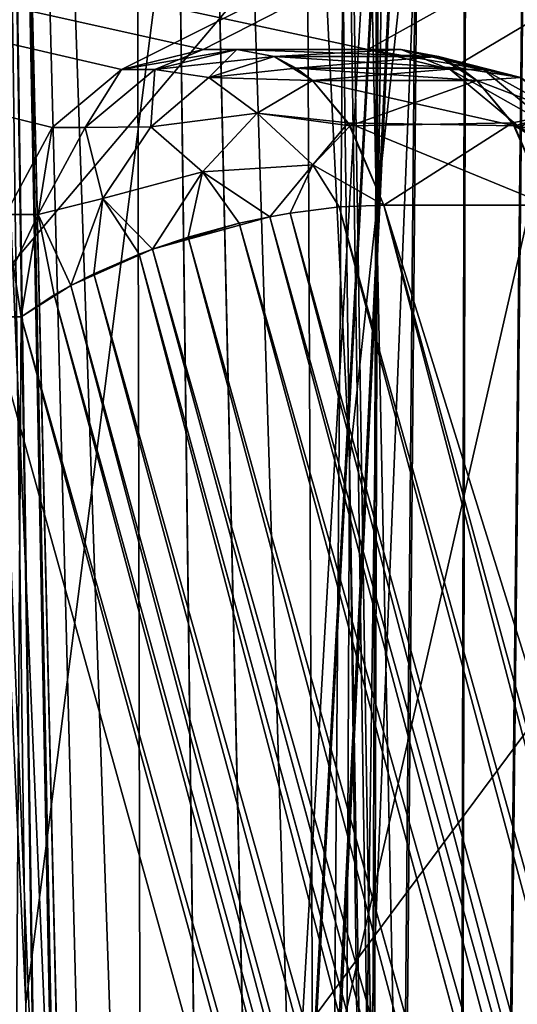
# Model space of a CAD drawing. Header units: millimetres. Extents: x -39 to 39, y -2 to 145.
# Tile 134 of 256: x -15.627 to -14.704, y 10.731 to 12.555. Entities that reach past the tile are written whole.
import ezdxf

# ---------------------------------------------------------------- set-up
doc = ezdxf.new("R2010")
doc.units = ezdxf.units.MM
doc.header["$LTSCALE"] = 65.185185
for name, color, linetype in [('209', 7, 'CONTINUOUS'), ('227', 7, 'CONTINUOUS'), ('280', 7, 'CONTINUOUS'), ('330', 7, 'CONTINUOUS'), ('412', 7, 'CONTINUOUS'), ('413', 7, 'CONTINUOUS'), ('427', 7, 'CONTINUOUS'), ('428', 7, 'CONTINUOUS'), ('639', 7, 'CONTINUOUS'), ('640', 7, 'CONTINUOUS'), ('642', 7, 'CONTINUOUS'), ('739', 7, 'CONTINUOUS'), ('740', 7, 'CONTINUOUS'), ('741', 7, 'CONTINUOUS'), ('742', 7, 'CONTINUOUS'), ('745', 7, 'CONTINUOUS'), ('747', 7, 'CONTINUOUS'), ('751', 7, 'CONTINUOUS'), ('757', 7, 'CONTINUOUS'), ('758', 7, 'CONTINUOUS'), ('759', 7, 'CONTINUOUS'), ('760', 7, 'CONTINUOUS'), ('764', 7, 'CONTINUOUS'), ('765', 7, 'CONTINUOUS'), ('772', 7, 'CONTINUOUS'), ('773', 7, 'CONTINUOUS'), ('774', 7, 'CONTINUOUS'), ('775', 7, 'CONTINUOUS'), ('778', 7, 'CONTINUOUS'), ('779', 7, 'CONTINUOUS'), ('781', 7, 'CONTINUOUS'), ('785', 7, 'CONTINUOUS'), ('786', 7, 'CONTINUOUS'), ('787', 7, 'CONTINUOUS'), ('788', 7, 'CONTINUOUS'), ('795', 7, 'CONTINUOUS'), ('796', 7, 'CONTINUOUS')]:
    doc.layers.add(name, color=color, linetype=linetype)

msp = doc.modelspace()

# ---------------------------------------------------------------- linework, layer by layer
at = {"layer": '209', "linetype": 'Continuous'}
for points in [[(-15.4116, 2.7614, 34.8428), (-15.3047, 2.4394, 34.8838), (-15.7134, 18, 34.9995), (-15.4116, 2.7614, 34.8428)], [(-15.7134, 18, 34.9995), (-15.3047, 2.4394, 34.8838), (-14.6817, 18, 35.4447), (-15.7134, 18, 34.9995)], [(-15.4177, 2.7843, 34.8406), (-15.4116, 2.7614, 34.8428), (-15.7134, 18, 34.9995), (-15.4177, 2.7843, 34.8406)], [(-15.4865, 3.1153, 34.8164), (-15.4177, 2.7843, 34.8406), (-15.7134, 18, 34.9995), (-15.4865, 3.1153, 34.8164)], [(-15.4899, 3.1403, 34.8153), (-15.4865, 3.1153, 34.8164), (-15.7134, 18, 34.9995), (-15.4899, 3.1403, 34.8153)], [(-15.6151, 10.7311, 34.9046), (-15.4899, 3.1403, 34.8153), (-15.7134, 18, 34.9995), (-15.6151, 10.7311, 34.9046)], [(-15.3047, 2.4394, 34.8838), (-14.5776, 2.4394, 35.1938), (-14.6817, 18, 35.4447), (-15.3047, 2.4394, 34.8838)]]:
    msp.add_3dface(points, dxfattribs=at)
at = {"layer": '227', "linetype": 'Continuous'}
for points in [[(-15.6151, 10.7311, -34.9046), (-15.7134, 18, -34.9995), (-14.6817, 18, -35.4447), (-15.6151, 10.7311, -34.9046)], [(-15.5179, 3.5023, -34.8098), (-15.6151, 10.7311, -34.9046), (-14.6817, 18, -35.4447), (-15.5179, 3.5023, -34.8098)], [(-15.4902, 3.1404, -34.8152), (-15.5179, 3.5023, -34.8098), (-14.6817, 18, -35.4447), (-15.4902, 3.1404, -34.8152)], [(-15.4867, 3.1162, -34.8163), (-15.4902, 3.1404, -34.8152), (-14.6817, 18, -35.4447), (-15.4867, 3.1162, -34.8163)], [(-15.4178, 2.7844, -34.8405), (-15.4867, 3.1162, -34.8163), (-14.6817, 18, -35.4447), (-15.4178, 2.7844, -34.8405)], [(-15.4118, 2.7623, -34.8428), (-15.4178, 2.7844, -34.8405), (-14.6817, 18, -35.4447), (-15.4118, 2.7623, -34.8428)], [(-15.3047, 2.4394, -34.8838), (-15.4118, 2.7623, -34.8428), (-14.6817, 18, -35.4447), (-15.3047, 2.4394, -34.8838)], [(-14.5779, 2.4394, -35.1937), (-15.3047, 2.4394, -34.8838), (-14.6817, 18, -35.4447), (-14.5779, 2.4394, -35.1937)]]:
    msp.add_3dface(points, dxfattribs=at)
at = {"layer": '280', "linetype": 'Continuous'}
for points in [[(-15.5179, 3.5023, 34.8098), (-15.6151, 10.7311, 34.9046), (-15.9535, 18, 34.864), (-15.5179, 3.5023, 34.8098)], [(-15.5179, 3.5023, 34.8098), (-15.9535, 18, 34.864), (-15.7552, 3.5009, 34.677), (-15.5179, 3.5023, 34.8098)], [(-15.6151, 10.7311, 34.9046), (-15.7134, 18, 34.9995), (-15.9535, 18, 34.864), (-15.6151, 10.7311, 34.9046)]]:
    msp.add_3dface(points, dxfattribs=at)
at = {"layer": '330', "linetype": 'Continuous'}
for points in [[(-15.7134, 18, -34.9995), (-15.6151, 10.7311, -34.9046), (-15.9535, 18, -34.864), (-15.7134, 18, -34.9995)], [(-15.6151, 10.7311, -34.9046), (-15.5179, 3.5023, -34.8098), (-15.9535, 18, -34.864), (-15.6151, 10.7311, -34.9046)], [(-15.5179, 3.5023, -34.8098), (-15.7552, 3.5009, -34.677), (-15.9535, 18, -34.864), (-15.5179, 3.5023, -34.8098)]]:
    msp.add_3dface(points, dxfattribs=at)
at = {"layer": '412', "linetype": 'Continuous'}
for points in [[(-15.1255, 20, 33.6573), (-14.1209, 20, 34.0909), (-15.0157, 11.7384, 33.5485), (-15.1255, 20, 33.6573)], [(-15.0157, 11.7384, 33.5485), (-14.1209, 20, 34.0909), (-14.9072, 3.5284, 33.44), (-15.0157, 11.7384, 33.5485)], [(-14.9072, 3.5284, 33.44), (-14.1209, 20, 34.0909), (-14.8656, 3.0685, 33.4497), (-14.9072, 3.5284, 33.44)], [(-14.8656, 3.0685, 33.4497), (-14.1209, 20, 34.0909), (-14.8536, 3.0022, 33.4538), (-14.8656, 3.0685, 33.4497)], [(-14.8536, 3.0022, 33.4538), (-14.1209, 20, 34.0909), (-14.7698, 2.6642, 33.4844), (-14.8536, 3.0022, 33.4538)], [(-14.7698, 2.6642, 33.4844), (-14.1209, 20, 34.0909), (-14.0051, 2.6642, 33.8114), (-14.7698, 2.6642, 33.4844)]]:
    msp.add_3dface(points, dxfattribs=at)
at = {"layer": '413', "linetype": 'Continuous'}
for points in [[(-15.787, 3.5284, 32.016), (-15.7793, 20, 32.5002), (-15.5805, 3.5284, 32.2843), (-15.787, 3.5284, 32.016)], [(-15.7793, 20, 32.5002), (-15.423, 20, 33.059), (-15.3891, 3.5284, 32.5617), (-15.7793, 20, 32.5002)], [(-15.5805, 3.5284, 32.2843), (-15.7793, 20, 32.5002), (-15.3891, 3.5284, 32.5617), (-15.5805, 3.5284, 32.2843)], [(-15.423, 20, 33.059), (-15.1255, 20, 33.6573), (-15.0522, 3.5284, 33.1403), (-15.423, 20, 33.059)], [(-15.3891, 3.5284, 32.5617), (-15.423, 20, 33.059), (-15.2129, 3.5284, 32.8472), (-15.3891, 3.5284, 32.5617)], [(-15.2129, 3.5284, 32.8472), (-15.423, 20, 33.059), (-15.0522, 3.5284, 33.1403), (-15.2129, 3.5284, 32.8472)], [(-15.1255, 20, 33.6573), (-15.0157, 11.7384, 33.5485), (-15.0522, 3.5284, 33.1403), (-15.1255, 20, 33.6573)], [(-15.0157, 11.7384, 33.5485), (-14.9072, 3.5284, 33.44), (-15.0522, 3.5284, 33.1403), (-15.0157, 11.7384, 33.5485)]]:
    msp.add_3dface(points, dxfattribs=at)
at = {"layer": '427', "linetype": 'Continuous'}
for points in [[(-15.7793, 20, -32.5002), (-16.1951, 20, -31.9798), (-15.5796, 3.5284, -32.2856), (-15.7793, 20, -32.5002)], [(-15.5796, 3.5284, -32.2856), (-16.1951, 20, -31.9798), (-15.7859, 3.5284, -32.0174), (-15.5796, 3.5284, -32.2856)], [(-15.423, 20, -33.059), (-15.7793, 20, -32.5002), (-15.2124, 3.5284, -32.848), (-15.423, 20, -33.059)], [(-15.2124, 3.5284, -32.848), (-15.7793, 20, -32.5002), (-15.3884, 3.5284, -32.5627), (-15.2124, 3.5284, -32.848)], [(-15.3884, 3.5284, -32.5627), (-15.7793, 20, -32.5002), (-15.5796, 3.5284, -32.2856), (-15.3884, 3.5284, -32.5627)], [(-15.1255, 20, -33.6573), (-15.423, 20, -33.059), (-15.0157, 11.7384, -33.5485), (-15.1255, 20, -33.6573)], [(-15.0157, 11.7384, -33.5485), (-15.423, 20, -33.059), (-14.9072, 3.5284, -33.44), (-15.0157, 11.7384, -33.5485)], [(-14.9072, 3.5284, -33.44), (-15.423, 20, -33.059), (-15.052, 3.5284, -33.1407), (-14.9072, 3.5284, -33.44)], [(-15.052, 3.5284, -33.1407), (-15.423, 20, -33.059), (-15.2124, 3.5284, -32.848), (-15.052, 3.5284, -33.1407)]]:
    msp.add_3dface(points, dxfattribs=at)
at = {"layer": '428', "linetype": 'Continuous'}
for points in [[(-14.1209, 20, -34.0909), (-15.1255, 20, -33.6573), (-14.0051, 2.6642, -33.8114), (-14.1209, 20, -34.0909)], [(-15.1255, 20, -33.6573), (-15.0157, 11.7384, -33.5485), (-14.8672, 3.0783, -33.4492), (-15.1255, 20, -33.6573)], [(-14.0051, 2.6642, -33.8114), (-15.1255, 20, -33.6573), (-14.7698, 2.6642, -33.4844), (-14.0051, 2.6642, -33.8114)], [(-14.7698, 2.6642, -33.4844), (-15.1255, 20, -33.6573), (-14.8538, 3.003, -33.4537), (-14.7698, 2.6642, -33.4844)], [(-14.8538, 3.003, -33.4537), (-15.1255, 20, -33.6573), (-14.8672, 3.0783, -33.4492), (-14.8538, 3.003, -33.4537)], [(-15.0157, 11.7384, -33.5485), (-14.9072, 3.5284, -33.44), (-14.8672, 3.0783, -33.4492), (-15.0157, 11.7384, -33.5485)]]:
    msp.add_3dface(points, dxfattribs=at)
at = {"layer": '639', "linetype": 'Continuous'}
for points in [[(-15.0076, -0.0044, 2.6006), (-14.9197, 26.5, 1.55), (-15.1268, -0.0044, 1.7813), (-15.0076, -0.0044, 2.6006)], [(-14.9197, 26.5, -1.55), (-14.7699, 26.5, -2.6161), (-15.1268, -0.0044, -1.7813), (-14.9197, 26.5, -1.55)], [(-15.1268, -0.0044, -1.7813), (-14.7699, 26.5, -2.6161), (-15.0079, -0.0044, -2.5989), (-15.1268, -0.0044, -1.7813)], [(-15.0079, -0.0044, -2.5989), (-14.7699, 26.5, -2.6161), (-15.0019, -0.0044, -2.6337), (-15.0079, -0.0044, -2.5989)], [(-15.0019, -0.0044, 2.6337), (-14.9197, 26.5, 1.55), (-15.0076, -0.0044, 2.6006), (-15.0019, -0.0044, 2.6337)], [(-14.7699, 26.5, 2.6161), (-14.9197, 26.5, 1.55), (-15.0019, -0.0044, 2.6337), (-14.7699, 26.5, 2.6161)], [(-14.8289, -0.0044, 3.4778), (-14.7699, 26.5, 2.6161), (-15.0019, -0.0044, 2.6337), (-14.8289, -0.0044, 3.4778)], [(-15.0019, -0.0044, -2.6337), (-14.7699, 26.5, -2.6161), (-14.8324, -0.0044, -3.4629), (-15.0019, -0.0044, -2.6337)], [(-14.7699, 26.5, -2.6161), (-14.5459, 26.5, -3.6629), (-14.8324, -0.0044, -3.4629), (-14.7699, 26.5, -2.6161)], [(-14.8324, -0.0044, -3.4629), (-14.5459, 26.5, -3.6629), (-14.6072, -0.0044, -4.3152), (-14.8324, -0.0044, -3.4629)], [(-14.5459, 26.5, 3.6629), (-14.7699, 26.5, 2.6161), (-14.8289, -0.0044, 3.4778), (-14.5459, 26.5, 3.6629)], [(-14.6067, -0.0044, 4.3169), (-14.5459, 26.5, 3.6629), (-14.8289, -0.0044, 3.4778), (-14.6067, -0.0044, 4.3169)]]:
    msp.add_3dface(points, dxfattribs=at)
at = {"layer": '640', "linetype": 'Continuous'}
for points in [[(-16.4856, -0.5, 1.7856), (-14.9197, 26.5, 1.55), (-16.25, 26.5, 1.55), (-16.4856, -0.5, 1.7856)], [(-14.9197, 26.5, 1.55), (-16.4856, -0.5, 1.7856), (-15.1268, -0.0044, 1.7813), (-14.9197, 26.5, 1.55)]]:
    msp.add_3dface(points, dxfattribs=at)
at = {"layer": '642', "linetype": 'Continuous'}
for points in [[(-15.6296, -0.5, -1.7856), (-16.25, 26.5, -1.55), (-15.4386, -0.4626, -1.7853), (-15.6296, -0.5, -1.7856)], [(-16.25, 26.5, -1.55), (-14.9197, 26.5, -1.55), (-15.1268, -0.0044, -1.7813), (-16.25, 26.5, -1.55)], [(-16.25, 26.5, -1.55), (-15.1268, -0.0044, -1.7813), (-15.1664, -0.1949, -1.783), (-16.25, 26.5, -1.55)], [(-15.4386, -0.4626, -1.7853), (-16.25, 26.5, -1.55), (-15.276, -0.3557, -1.7844), (-15.4386, -0.4626, -1.7853)], [(-15.276, -0.3557, -1.7844), (-16.25, 26.5, -1.55), (-15.1664, -0.1949, -1.783), (-15.276, -0.3557, -1.7844)]]:
    msp.add_3dface(points, dxfattribs=at)
at = {"layer": '739', "linetype": 'Continuous'}
for points in [[(-12.5214, -0.0044, -8.6721), (-12.3491, 14.3853, -8.6995), (-24.3899, 14.3853, -17.7729), (-12.5214, -0.0044, -8.6721)], [(-12.5214, -0.0044, -8.6721), (-24.3899, 14.3853, -17.7729), (-12.5538, -0.1944, -8.6945), (-12.5214, -0.0044, -8.6721)], [(-24.3899, 14.3853, -17.7729), (-23.4075, -0.5, -16.87), (-12.9235, -0.5, -8.9697), (-24.3899, 14.3853, -17.7729)], [(-24.3899, 14.3853, -17.7729), (-12.9235, -0.5, -8.9697), (-12.7713, -0.4624, -8.8554), (-24.3899, 14.3853, -17.7729)], [(-12.5538, -0.1944, -8.6945), (-24.3899, 14.3853, -17.7729), (-12.6415, -0.3552, -8.7588), (-12.5538, -0.1944, -8.6945)], [(-12.6415, -0.3552, -8.7588), (-24.3899, 14.3853, -17.7729), (-12.7713, -0.4624, -8.8554), (-12.6415, -0.3552, -8.7588)]]:
    msp.add_3dface(points, dxfattribs=at)
at = {"layer": '740', "linetype": 'Continuous'}
for points in [[(-13.7086, 14.3853, -6.3449), (-26.3136, -0.5, -11.8365), (-27.5868, 14.3853, -12.2359), (-13.7086, 14.3853, -6.3449)], [(-26.3136, -0.5, -11.8365), (-13.7086, 14.3853, -6.3449), (-14.2298, -0.5, -6.7073), (-26.3136, -0.5, -11.8365)]]:
    msp.add_3dface(points, dxfattribs=at)
at = {"layer": '741', "linetype": 'Continuous'}
for points in [[(-14.1829, 14.3853, -5.1989), (-28.2115, 14.3853, -11.1537), (-18.1052, 12.5, -6.846), (-14.1829, 14.3853, -5.1989)], [(-17.9301, 12.4624, -6.7713), (-14.1829, 14.3853, -5.1989), (-18.1052, 12.5, -6.846), (-17.9301, 12.4624, -6.7713)], [(-17.7817, 12.3551, -6.7073), (-14.1829, 14.3853, -5.1989), (-17.9301, 12.4624, -6.7713), (-17.7817, 12.3551, -6.7073)], [(-17.6822, 12.1944, -6.6635), (-14.1829, 14.3853, -5.1989), (-17.7817, 12.3551, -6.7073), (-17.6822, 12.1944, -6.6635)], [(-14.3415, -0.0044, -5.1298), (-14.1829, 14.3853, -5.1989), (-17.6822, 12.1944, -6.6635), (-14.3415, -0.0044, -5.1298)], [(-17.6467, 12.0044, -6.6466), (-14.8039, -0.5, -5.3214), (-17.6822, 12.1944, -6.6635), (-17.6467, 12.0044, -6.6466)], [(-17.6822, 12.1944, -6.6635), (-14.8039, -0.5, -5.3214), (-14.6284, -0.4624, -5.2473), (-17.6822, 12.1944, -6.6635)], [(-14.3415, -0.0044, -5.1298), (-17.6822, 12.1944, -6.6635), (-14.3783, -0.1945, -5.1437), (-14.3415, -0.0044, -5.1298)], [(-14.3783, -0.1945, -5.1437), (-17.6822, 12.1944, -6.6635), (-14.4791, -0.3552, -5.1849), (-14.3783, -0.1945, -5.1437)], [(-14.4791, -0.3552, -5.1849), (-17.6822, 12.1944, -6.6635), (-14.6284, -0.4624, -5.2473), (-14.4791, -0.3552, -5.1849)], [(-17.5888, -0.5, -6.5036), (-14.8039, -0.5, -5.3214), (-17.6467, 12.0044, -6.6466), (-17.5888, -0.5, -6.5036)]]:
    msp.add_3dface(points, dxfattribs=at)
at = {"layer": '742', "linetype": 'Continuous'}
for points in [[(-23.7652, 14.3853, -18.855), (-11.5938, 14.3853, -9.6833), (-15.4381, 12.4624, -12.6011), (-23.7652, 14.3853, -18.855)], [(-15.6526, 12.1944, -12.7657), (-23.7652, 14.3853, -18.855), (-15.5667, 12.3551, -12.6992), (-15.6526, 12.1944, -12.7657)], [(-15.5667, 12.3551, -12.6992), (-23.7652, 14.3853, -18.855), (-15.4381, 12.4624, -12.6011), (-15.5667, 12.3551, -12.6992)], [(-15.4381, 12.4624, -12.6011), (-11.5938, 14.3853, -9.6833), (-15.2863, 12.5, -12.4863), (-15.4381, 12.4624, -12.6011)], [(-15.2863, 12.5, -12.4863), (-11.5938, 14.3853, -9.6833), (-14.9814, 12.5, -12.2566), (-15.2863, 12.5, -12.4863)], [(-14.9814, 12.5, -12.2566), (-11.5938, 14.3853, -9.6833), (-14.8292, 12.4624, -12.1423), (-14.9814, 12.5, -12.2566)], [(-14.8292, 12.4624, -12.1423), (-11.5938, 14.3853, -9.6833), (-14.6995, 12.3551, -12.0457), (-14.8292, 12.4624, -12.1423)]]:
    msp.add_3dface(points, dxfattribs=at)
at = {"layer": '745', "linetype": 'Continuous'}
for points in [[(-15.2863, 12.5, -12.4863), (-14.9814, 12.5, -12.2566), (-14.9194, 12.5, -12.3388), (-15.2863, 12.5, -12.4863)], [(-15.2863, 12.5, -12.4863), (-14.9194, 12.5, -12.3388), (-15.2243, 12.5, -12.5686), (-15.2863, 12.5, -12.4863)]]:
    msp.add_3dface(points, dxfattribs=at)
at = {"layer": '747', "linetype": 'Continuous'}
for points in [[(-10.9909, -0.5, -17.3678), (-11.473, -0.5, -17.7311), (-14.9516, 12.2113, -12.9305), (-10.9909, -0.5, -17.3678)], [(-10.9909, -0.5, -17.3678), (-14.9516, 12.2113, -12.9305), (-14.6467, 12.2113, -12.7007), (-10.9909, -0.5, -17.3678)]]:
    msp.add_3dface(points, dxfattribs=at)
at = {"layer": '751', "linetype": 'Continuous'}
for points in [[(-12.2017, -0.5, -17.5919), (-15.7045, -0.5, -12.9435), (-15.683, 12.0044, -12.7907), (-12.2017, -0.5, -17.5919)], [(-12.2017, -0.5, -17.5919), (-15.683, 12.0044, -12.7907), (-15.6236, 12.0044, -12.8695), (-12.2017, -0.5, -17.5919)]]:
    msp.add_3dface(points, dxfattribs=at)
at = {"layer": '757', "linetype": 'Continuous'}
for points in [[(-15.0348, 12.208, -12.9819), (-11.6198, -0.5, -17.8046), (-15.1253, 12.1966, -13.0175), (-15.0348, 12.208, -12.9819)], [(-14.9516, 12.2113, -12.9305), (-11.6198, -0.5, -17.8046), (-15.0348, 12.208, -12.9819), (-14.9516, 12.2113, -12.9305)], [(-11.473, -0.5, -17.7311), (-11.6198, -0.5, -17.8046), (-14.9516, 12.2113, -12.9305), (-11.473, -0.5, -17.7311)], [(-15.1632, 12.1899, -13.0271), (-11.7827, -0.5, -17.8231), (-15.2196, 12.1778, -13.0359), (-15.1632, 12.1899, -13.0271)], [(-15.1253, 12.1966, -13.0175), (-11.7827, -0.5, -17.8231), (-15.1632, 12.1899, -13.0271), (-15.1253, 12.1966, -13.0175)], [(-11.6198, -0.5, -17.8046), (-11.7827, -0.5, -17.8231), (-15.1253, 12.1966, -13.0175), (-11.6198, -0.5, -17.8046)], [(-15.2196, 12.1778, -13.0359), (-11.7827, -0.5, -17.8231), (-15.3141, 12.1521, -13.0364), (-15.2196, 12.1778, -13.0359)], [(-15.3141, 12.1521, -13.0364), (-11.943, -0.5, -17.7885), (-15.3803, 12.1299, -13.0256), (-15.3141, 12.1521, -13.0364)], [(-11.7827, -0.5, -17.8231), (-11.943, -0.5, -17.7885), (-15.3141, 12.1521, -13.0364), (-11.7827, -0.5, -17.8231)], [(-15.3803, 12.1299, -13.0256), (-11.943, -0.5, -17.7885), (-15.4051, 12.1206, -13.0189), (-15.3803, 12.1299, -13.0256)], [(-15.4051, 12.1206, -13.0189), (-12.0858, -0.5, -17.7086), (-15.4892, 12.0845, -12.9842), (-15.4051, 12.1206, -13.0189)], [(-11.943, -0.5, -17.7885), (-12.0858, -0.5, -17.7086), (-15.4051, 12.1206, -13.0189), (-11.943, -0.5, -17.7885)], [(-15.4892, 12.0845, -12.9842), (-12.0858, -0.5, -17.7086), (-15.5319, 12.0628, -12.9578), (-15.4892, 12.0845, -12.9842)], [(-15.5319, 12.0628, -12.9578), (-12.2017, -0.5, -17.5919), (-15.563, 12.0452, -12.9337), (-15.5319, 12.0628, -12.9578)], [(-12.0858, -0.5, -17.7086), (-12.2017, -0.5, -17.5919), (-15.5319, 12.0628, -12.9578), (-12.0858, -0.5, -17.7086)], [(-12.2017, -0.5, -17.5919), (-15.6236, 12.0044, -12.8695), (-15.563, 12.0452, -12.9337), (-12.2017, -0.5, -17.5919)]]:
    msp.add_3dface(points, dxfattribs=at)
at = {"layer": '758', "linetype": 'Continuous'}
for points in [[(-15.4381, 12.4624, -12.6011), (-15.2863, 12.5, -12.4863), (-15.3763, 12.4624, -12.6832), (-15.4381, 12.4624, -12.6011)], [(-15.2863, 12.5, -12.4863), (-15.2243, 12.5, -12.5686), (-15.3763, 12.4624, -12.6832), (-15.2863, 12.5, -12.4863)], [(-15.5667, 12.3551, -12.6992), (-15.4381, 12.4624, -12.6011), (-15.5054, 12.3551, -12.7805), (-15.5667, 12.3551, -12.6992)], [(-15.4381, 12.4624, -12.6011), (-15.3763, 12.4624, -12.6832), (-15.5054, 12.3551, -12.7805), (-15.4381, 12.4624, -12.6011)], [(-15.6526, 12.1944, -12.7657), (-15.5667, 12.3551, -12.6992), (-15.5922, 12.1944, -12.8458), (-15.6526, 12.1944, -12.7657)], [(-15.5667, 12.3551, -12.6992), (-15.5054, 12.3551, -12.7805), (-15.5922, 12.1944, -12.8458), (-15.5667, 12.3551, -12.6992)], [(-15.683, 12.0044, -12.7907), (-15.6526, 12.1944, -12.7657), (-15.6236, 12.0044, -12.8695), (-15.683, 12.0044, -12.7907)], [(-15.6236, 12.0044, -12.8695), (-15.6526, 12.1944, -12.7657), (-15.5922, 12.1944, -12.8458), (-15.6236, 12.0044, -12.8695)]]:
    msp.add_3dface(points, dxfattribs=at)
at = {"layer": '759', "linetype": 'Continuous'}
for points in [[(-15.2243, 12.5, -12.5686), (-14.9194, 12.5, -12.3388), (-14.8504, 12.4867, -12.4304), (-15.2243, 12.5, -12.5686)], [(-15.1553, 12.4867, -12.6602), (-15.2243, 12.5, -12.5686), (-14.8504, 12.4867, -12.4304), (-15.1553, 12.4867, -12.6602)], [(-15.114, 12.4652, -12.7151), (-15.1553, 12.4867, -12.6602), (-14.809, 12.4652, -12.4853), (-15.114, 12.4652, -12.7151)], [(-14.809, 12.4652, -12.4853), (-15.1553, 12.4867, -12.6602), (-14.8504, 12.4867, -12.4304), (-14.809, 12.4652, -12.4853)], [(-15.0841, 12.4424, -12.7546), (-15.114, 12.4652, -12.7151), (-14.7792, 12.4424, -12.5249), (-15.0841, 12.4424, -12.7546)], [(-14.7792, 12.4424, -12.5249), (-15.114, 12.4652, -12.7151), (-14.809, 12.4652, -12.4853), (-14.7792, 12.4424, -12.5249)], [(-15.0181, 12.3641, -12.8423), (-15.0841, 12.4424, -12.7546), (-14.7094, 12.3581, -12.6175), (-15.0181, 12.3641, -12.8423)], [(-14.7094, 12.3581, -12.6175), (-15.0841, 12.4424, -12.7546), (-14.7792, 12.4424, -12.5249), (-14.7094, 12.3581, -12.6175)], [(-14.6467, 12.2113, -12.7007), (-14.9516, 12.2113, -12.9305), (-15.0181, 12.3641, -12.8423), (-14.6467, 12.2113, -12.7007)], [(-14.6467, 12.2113, -12.7007), (-15.0181, 12.3641, -12.8423), (-14.7094, 12.3581, -12.6175), (-14.6467, 12.2113, -12.7007)]]:
    msp.add_3dface(points, dxfattribs=at)
at = {"layer": '760', "linetype": 'Continuous'}
for points in [[(-14.9814, 12.5, -12.2566), (-14.8292, 12.4624, -12.1423), (-14.9194, 12.5, -12.3388), (-14.9814, 12.5, -12.2566)], [(-14.9194, 12.5, -12.3388), (-14.8292, 12.4624, -12.1423), (-14.7674, 12.4624, -12.2243), (-14.9194, 12.5, -12.3388)], [(-14.8292, 12.4624, -12.1423), (-14.6995, 12.3551, -12.0457), (-14.6383, 12.3551, -12.127), (-14.8292, 12.4624, -12.1423)], [(-14.8292, 12.4624, -12.1423), (-14.6383, 12.3551, -12.127), (-14.7674, 12.4624, -12.2243), (-14.8292, 12.4624, -12.1423)]]:
    msp.add_3dface(points, dxfattribs=at)
at = {"layer": '764', "linetype": 'Continuous'}
for points in [[(-15.2243, 12.5, -12.5686), (-15.276, 12.4477, -12.7852), (-15.3763, 12.4624, -12.6832), (-15.2243, 12.5, -12.5686)], [(-15.276, 12.4477, -12.7852), (-15.2243, 12.5, -12.5686), (-15.1553, 12.4867, -12.6602), (-15.276, 12.4477, -12.7852)], [(-15.276, 12.4477, -12.7852), (-15.1553, 12.4867, -12.6602), (-15.0841, 12.4424, -12.7546), (-15.276, 12.4477, -12.7852)], [(-15.0841, 12.4424, -12.7546), (-15.1553, 12.4867, -12.6602), (-15.114, 12.4652, -12.7151), (-15.0841, 12.4424, -12.7546)], [(-15.3763, 12.4624, -12.6832), (-15.3837, 12.3563, -12.8811), (-15.5054, 12.3551, -12.7805), (-15.3763, 12.4624, -12.6832)], [(-15.276, 12.4477, -12.7852), (-15.3837, 12.3563, -12.8811), (-15.3763, 12.4624, -12.6832), (-15.276, 12.4477, -12.7852)], [(-15.3837, 12.3563, -12.8811), (-15.276, 12.4477, -12.7852), (-15.1866, 12.3817, -12.8893), (-15.3837, 12.3563, -12.8811)], [(-15.1866, 12.3817, -12.8893), (-15.276, 12.4477, -12.7852), (-15.0841, 12.4424, -12.7546), (-15.1866, 12.3817, -12.8893)], [(-15.1866, 12.3817, -12.8893), (-15.0841, 12.4424, -12.7546), (-15.0181, 12.3641, -12.8423), (-15.1866, 12.3817, -12.8893)], [(-15.2876, 12.273, -12.9827), (-15.3837, 12.3563, -12.8811), (-15.1866, 12.3817, -12.8893), (-15.2876, 12.273, -12.9827)], [(-15.2876, 12.273, -12.9827), (-15.1866, 12.3817, -12.8893), (-15.0834, 12.2863, -12.9535), (-15.2876, 12.273, -12.9827)], [(-15.0834, 12.2863, -12.9535), (-15.1866, 12.3817, -12.8893), (-15.0181, 12.3641, -12.8423), (-15.0834, 12.2863, -12.9535)], [(-15.5054, 12.3551, -12.7805), (-15.4728, 12.2235, -12.9405), (-15.5922, 12.1944, -12.8458), (-15.5054, 12.3551, -12.7805)], [(-15.3837, 12.3563, -12.8811), (-15.4728, 12.2235, -12.9405), (-15.5054, 12.3551, -12.7805), (-15.3837, 12.3563, -12.8811)], [(-15.4728, 12.2235, -12.9405), (-15.3837, 12.3563, -12.8811), (-15.2876, 12.273, -12.9827), (-15.4728, 12.2235, -12.9405)], [(-14.9516, 12.2113, -12.9305), (-15.0834, 12.2863, -12.9535), (-15.0181, 12.3641, -12.8423), (-14.9516, 12.2113, -12.9305)], [(-15.1632, 12.1899, -13.0271), (-15.2876, 12.273, -12.9827), (-15.0834, 12.2863, -12.9535), (-15.1632, 12.1899, -13.0271)], [(-15.1253, 12.1966, -13.0175), (-15.1632, 12.1899, -13.0271), (-15.0834, 12.2863, -12.9535), (-15.1253, 12.1966, -13.0175)], [(-15.0348, 12.208, -12.9819), (-15.1253, 12.1966, -13.0175), (-15.0834, 12.2863, -12.9535), (-15.0348, 12.208, -12.9819)], [(-14.9516, 12.2113, -12.9305), (-15.0348, 12.208, -12.9819), (-15.0834, 12.2863, -12.9535), (-14.9516, 12.2113, -12.9305)], [(-15.3803, 12.1299, -13.0256), (-15.4728, 12.2235, -12.9405), (-15.2876, 12.273, -12.9827), (-15.3803, 12.1299, -13.0256)], [(-15.3141, 12.1521, -13.0364), (-15.3803, 12.1299, -13.0256), (-15.2876, 12.273, -12.9827), (-15.3141, 12.1521, -13.0364)], [(-15.2196, 12.1778, -13.0359), (-15.3141, 12.1521, -13.0364), (-15.2876, 12.273, -12.9827), (-15.2196, 12.1778, -13.0359)], [(-15.1632, 12.1899, -13.0271), (-15.2196, 12.1778, -13.0359), (-15.2876, 12.273, -12.9827), (-15.1632, 12.1899, -13.0271)], [(-15.4728, 12.2235, -12.9405), (-15.5319, 12.0628, -12.9578), (-15.5922, 12.1944, -12.8458), (-15.4728, 12.2235, -12.9405)], [(-15.4892, 12.0845, -12.9842), (-15.5319, 12.0628, -12.9578), (-15.4728, 12.2235, -12.9405), (-15.4892, 12.0845, -12.9842)], [(-15.4051, 12.1206, -13.0189), (-15.4892, 12.0845, -12.9842), (-15.4728, 12.2235, -12.9405), (-15.4051, 12.1206, -13.0189)], [(-15.3803, 12.1299, -13.0256), (-15.4051, 12.1206, -13.0189), (-15.4728, 12.2235, -12.9405), (-15.3803, 12.1299, -13.0256)], [(-15.563, 12.0452, -12.9337), (-15.6236, 12.0044, -12.8695), (-15.5922, 12.1944, -12.8458), (-15.563, 12.0452, -12.9337)], [(-15.5319, 12.0628, -12.9578), (-15.563, 12.0452, -12.9337), (-15.5922, 12.1944, -12.8458), (-15.5319, 12.0628, -12.9578)]]:
    msp.add_3dface(points, dxfattribs=at)
at = {"layer": '765', "linetype": 'Continuous'}
for points in [[(-14.8504, 12.4867, -12.4304), (-14.9194, 12.5, -12.3388), (-14.7674, 12.4624, -12.2243), (-14.8504, 12.4867, -12.4304)], [(-14.809, 12.4652, -12.4853), (-14.8504, 12.4867, -12.4304), (-14.6979, 12.4481, -12.3494), (-14.809, 12.4652, -12.4853)], [(-14.6979, 12.4481, -12.3494), (-14.8504, 12.4867, -12.4304), (-14.7674, 12.4624, -12.2243), (-14.6979, 12.4481, -12.3494)], [(-14.7792, 12.4424, -12.5249), (-14.809, 12.4652, -12.4853), (-14.6979, 12.4481, -12.3494), (-14.7792, 12.4424, -12.5249)], [(-14.5766, 12.3579, -12.2728), (-14.6979, 12.4481, -12.3494), (-14.7674, 12.4624, -12.2243), (-14.5766, 12.3579, -12.2728)], [(-14.6383, 12.3551, -12.127), (-14.5766, 12.3579, -12.2728), (-14.7674, 12.4624, -12.2243), (-14.6383, 12.3551, -12.127)], [(-14.7792, 12.4424, -12.5249), (-14.6979, 12.4481, -12.3494), (-14.6227, 12.3825, -12.464), (-14.7792, 12.4424, -12.5249)], [(-14.7094, 12.3581, -12.6175), (-14.7792, 12.4424, -12.5249), (-14.6227, 12.3825, -12.464), (-14.7094, 12.3581, -12.6175)], [(-14.7094, 12.3581, -12.6175), (-14.6227, 12.3825, -12.464), (-14.5886, 12.2866, -12.5806), (-14.7094, 12.3581, -12.6175)], [(-14.6467, 12.2113, -12.7007), (-14.7094, 12.3581, -12.6175), (-14.5886, 12.2866, -12.5806), (-14.6467, 12.2113, -12.7007)]]:
    msp.add_3dface(points, dxfattribs=at)
at = {"layer": '772', "linetype": 'Continuous'}
for points in [[(-13.771, -0.0044, 6.5078), (-13.7086, 14.3853, 6.3449), (-27.5868, 14.3853, 12.2359), (-13.771, -0.0044, 6.5078)], [(-13.771, -0.0044, 6.5078), (-27.5868, 14.3853, 12.2359), (-13.8065, -0.1944, 6.5247), (-13.771, -0.0044, 6.5078)], [(-27.5868, 14.3853, 12.2359), (-26.3136, -0.5, 11.8365), (-14.2298, -0.5, 6.7073), (-27.5868, 14.3853, 12.2359)], [(-27.5868, 14.3853, 12.2359), (-14.2298, -0.5, 6.7073), (-14.0546, -0.4624, 6.6326), (-27.5868, 14.3853, 12.2359)], [(-13.8065, -0.1944, 6.5247), (-27.5868, 14.3853, 12.2359), (-13.9061, -0.3552, 6.5685), (-13.8065, -0.1944, 6.5247)], [(-13.9061, -0.3552, 6.5685), (-27.5868, 14.3853, 12.2359), (-14.0546, -0.4624, 6.6326), (-13.9061, -0.3552, 6.5685)]]:
    msp.add_3dface(points, dxfattribs=at)
at = {"layer": '773', "linetype": 'Continuous'}
for points in [[(-12.3491, 14.3853, 8.6995), (-23.4075, -0.5, 16.87), (-24.3899, 14.3853, 17.7729), (-12.3491, 14.3853, 8.6995)], [(-23.4075, -0.5, 16.87), (-12.3491, 14.3853, 8.6995), (-12.9235, -0.5, 8.9697), (-23.4075, -0.5, 16.87)]]:
    msp.add_3dface(points, dxfattribs=at)
at = {"layer": '774', "linetype": 'Continuous'}
for points in [[(-11.5938, 14.3853, 9.6833), (-23.7652, 14.3853, 18.855), (-14.9814, 12.5, 12.2566), (-11.5938, 14.3853, 9.6833)], [(-14.9814, 12.5, 12.2566), (-23.7652, 14.3853, 18.855), (-15.2863, 12.5, 12.4863), (-14.9814, 12.5, 12.2566)], [(-15.2863, 12.5, 12.4863), (-23.7652, 14.3853, 18.855), (-15.4381, 12.4624, 12.6011), (-15.2863, 12.5, 12.4863)], [(-15.4381, 12.4624, 12.6011), (-23.7652, 14.3853, 18.855), (-15.5667, 12.3551, 12.6992), (-15.4381, 12.4624, 12.6011)], [(-15.5667, 12.3551, 12.6992), (-23.7652, 14.3853, 18.855), (-15.6526, 12.1944, 12.7657), (-15.5667, 12.3551, 12.6992)], [(-14.8292, 12.4624, 12.1423), (-11.5938, 14.3853, 9.6833), (-14.9814, 12.5, 12.2566), (-14.8292, 12.4624, 12.1423)], [(-14.6995, 12.3551, 12.0457), (-11.5938, 14.3853, 9.6833), (-14.8292, 12.4624, 12.1423), (-14.6995, 12.3551, 12.0457)]]:
    msp.add_3dface(points, dxfattribs=at)
at = {"layer": '775', "linetype": 'Continuous'}
for points in [[(-28.2115, 14.3853, 11.1537), (-14.1829, 14.3853, 5.1989), (-18.632, 12.4624, 7.0692), (-28.2115, 14.3853, 11.1537)], [(-18.632, 12.4624, 7.0692), (-14.1829, 14.3853, 5.1989), (-18.4566, 12.5, 6.9952), (-18.632, 12.4624, 7.0692)], [(-18.4566, 12.5, 6.9952), (-14.1829, 14.3853, 5.1989), (-18.1052, 12.5, 6.846), (-18.4566, 12.5, 6.9952)], [(-18.1052, 12.5, 6.846), (-14.1829, 14.3853, 5.1989), (-17.9301, 12.4624, 6.7713), (-18.1052, 12.5, 6.846)], [(-17.9301, 12.4624, 6.7713), (-14.1829, 14.3853, 5.1989), (-17.7817, 12.3551, 6.7073), (-17.9301, 12.4624, 6.7713)], [(-17.7817, 12.3551, 6.7073), (-14.1829, 14.3853, 5.1989), (-17.6822, 12.1944, 6.6635), (-17.7817, 12.3551, 6.7073)], [(-17.6822, 12.1944, 6.6635), (-14.1829, 14.3853, 5.1989), (-17.6467, 12.0044, 6.6466), (-17.6822, 12.1944, 6.6635)], [(-14.1829, 14.3853, 5.1989), (-17.5888, -0.5, 6.5036), (-17.6467, 12.0044, 6.6466), (-14.1829, 14.3853, 5.1989)], [(-14.8039, -0.5, 5.3214), (-17.5888, -0.5, 6.5036), (-14.1829, 14.3853, 5.1989), (-14.8039, -0.5, 5.3214)], [(-14.8039, -0.5, 5.3214), (-14.1829, 14.3853, 5.1989), (-14.6284, -0.4624, 5.2473), (-14.8039, -0.5, 5.3214)]]:
    msp.add_3dface(points, dxfattribs=at)
at = {"layer": '778', "linetype": 'Continuous'}
for points in [[(-14.9814, 12.5, 12.2566), (-15.2863, 12.5, 12.4863), (-14.9194, 12.5, 12.3388), (-14.9814, 12.5, 12.2566)], [(-15.2863, 12.5, 12.4863), (-15.2243, 12.5, 12.5686), (-14.9194, 12.5, 12.3388), (-15.2863, 12.5, 12.4863)]]:
    msp.add_3dface(points, dxfattribs=at)
at = {"layer": '779', "linetype": 'Continuous'}
msp.add_3dface([(-14.9516, 12.2113, 12.9305), (-11.473, -0.5, 17.7311), (-14.6467, 12.2113, 12.7007), (-14.9516, 12.2113, 12.9305)], dxfattribs=at)
at = {"layer": '781', "linetype": 'Continuous'}
for points in [[(-15.7045, -0.5, 12.9435), (-12.2017, -0.5, 17.5919), (-15.6236, 12.0044, 12.8695), (-15.7045, -0.5, 12.9435)], [(-15.683, 12.0044, 12.7907), (-15.7045, -0.5, 12.9435), (-15.6236, 12.0044, 12.8695), (-15.683, 12.0044, 12.7907)]]:
    msp.add_3dface(points, dxfattribs=at)
at = {"layer": '785', "linetype": 'Continuous'}
for points in [[(-15.1253, 12.1966, 13.0175), (-11.62, -0.5, 17.8046), (-15.0348, 12.208, 12.9819), (-15.1253, 12.1966, 13.0175)], [(-11.473, -0.5, 17.7311), (-14.9516, 12.2113, 12.9305), (-15.0348, 12.208, 12.9819), (-11.473, -0.5, 17.7311)], [(-11.62, -0.5, 17.8046), (-11.473, -0.5, 17.7311), (-15.0348, 12.208, 12.9819), (-11.62, -0.5, 17.8046)], [(-15.2196, 12.1778, 13.0359), (-11.62, -0.5, 17.8046), (-15.1632, 12.1899, 13.0271), (-15.2196, 12.1778, 13.0359)], [(-15.1632, 12.1899, 13.0271), (-11.62, -0.5, 17.8046), (-15.1253, 12.1966, 13.0175), (-15.1632, 12.1899, 13.0271)], [(-15.3141, 12.1521, 13.0364), (-11.7832, -0.5, 17.8231), (-15.2196, 12.1778, 13.0359), (-15.3141, 12.1521, 13.0364)], [(-11.7832, -0.5, 17.8231), (-11.62, -0.5, 17.8046), (-15.2196, 12.1778, 13.0359), (-11.7832, -0.5, 17.8231)], [(-15.3803, 12.1299, 13.0256), (-11.7832, -0.5, 17.8231), (-15.3141, 12.1521, 13.0364), (-15.3803, 12.1299, 13.0256)], [(-15.4051, 12.1206, 13.0189), (-11.9434, -0.5, 17.7883), (-15.3803, 12.1299, 13.0256), (-15.4051, 12.1206, 13.0189)], [(-11.9434, -0.5, 17.7883), (-11.7832, -0.5, 17.8231), (-15.3803, 12.1299, 13.0256), (-11.9434, -0.5, 17.7883)], [(-15.4892, 12.0845, 12.9842), (-11.9434, -0.5, 17.7883), (-15.4051, 12.1206, 13.0189), (-15.4892, 12.0845, 12.9842)], [(-15.5319, 12.0628, 12.9578), (-12.086, -0.5, 17.7085), (-15.4892, 12.0845, 12.9842), (-15.5319, 12.0628, 12.9578)], [(-12.086, -0.5, 17.7085), (-11.9434, -0.5, 17.7883), (-15.4892, 12.0845, 12.9842), (-12.086, -0.5, 17.7085)], [(-15.563, 12.0452, 12.9337), (-12.086, -0.5, 17.7085), (-15.5319, 12.0628, 12.9578), (-15.563, 12.0452, 12.9337)], [(-15.6236, 12.0044, 12.8695), (-12.086, -0.5, 17.7085), (-15.563, 12.0452, 12.9337), (-15.6236, 12.0044, 12.8695)], [(-12.2017, -0.5, 17.5919), (-12.086, -0.5, 17.7085), (-15.6236, 12.0044, 12.8695), (-12.2017, -0.5, 17.5919)]]:
    msp.add_3dface(points, dxfattribs=at)
at = {"layer": '786', "linetype": 'Continuous'}
for points in [[(-15.2863, 12.5, 12.4863), (-15.4381, 12.4624, 12.6011), (-15.2243, 12.5, 12.5686), (-15.2863, 12.5, 12.4863)], [(-15.2243, 12.5, 12.5686), (-15.4381, 12.4624, 12.6011), (-15.3763, 12.4624, 12.6832), (-15.2243, 12.5, 12.5686)], [(-15.4381, 12.4624, 12.6011), (-15.5667, 12.3551, 12.6992), (-15.5054, 12.3551, 12.7805), (-15.4381, 12.4624, 12.6011)], [(-15.4381, 12.4624, 12.6011), (-15.5054, 12.3551, 12.7805), (-15.3763, 12.4624, 12.6832), (-15.4381, 12.4624, 12.6011)], [(-15.5667, 12.3551, 12.6992), (-15.6526, 12.1944, 12.7657), (-15.5922, 12.1944, 12.8458), (-15.5667, 12.3551, 12.6992)], [(-15.5667, 12.3551, 12.6992), (-15.5922, 12.1944, 12.8458), (-15.5054, 12.3551, 12.7805), (-15.5667, 12.3551, 12.6992)], [(-15.6526, 12.1944, 12.7657), (-15.683, 12.0044, 12.7907), (-15.5922, 12.1944, 12.8458), (-15.6526, 12.1944, 12.7657)], [(-15.683, 12.0044, 12.7907), (-15.6236, 12.0044, 12.8695), (-15.5922, 12.1944, 12.8458), (-15.683, 12.0044, 12.7907)]]:
    msp.add_3dface(points, dxfattribs=at)
at = {"layer": '787', "linetype": 'Continuous'}
for points in [[(-14.9194, 12.5, 12.3388), (-15.2243, 12.5, 12.5686), (-15.1553, 12.4867, 12.6602), (-14.9194, 12.5, 12.3388)], [(-14.9194, 12.5, 12.3388), (-15.1553, 12.4867, 12.6602), (-14.8504, 12.4867, 12.4304), (-14.9194, 12.5, 12.3388)], [(-15.1553, 12.4867, 12.6602), (-15.114, 12.4652, 12.7151), (-14.8504, 12.4867, 12.4304), (-15.1553, 12.4867, 12.6602)], [(-14.8504, 12.4867, 12.4304), (-15.114, 12.4652, 12.7151), (-14.809, 12.4652, 12.4853), (-14.8504, 12.4867, 12.4304)], [(-15.114, 12.4652, 12.7151), (-15.0841, 12.4424, 12.7546), (-14.809, 12.4652, 12.4853), (-15.114, 12.4652, 12.7151)], [(-14.809, 12.4652, 12.4853), (-15.0841, 12.4424, 12.7546), (-14.7792, 12.4424, 12.5249), (-14.809, 12.4652, 12.4853)], [(-15.0841, 12.4424, 12.7546), (-15.0143, 12.3581, 12.8473), (-14.7792, 12.4424, 12.5249), (-15.0841, 12.4424, 12.7546)], [(-14.7792, 12.4424, 12.5249), (-15.0143, 12.3581, 12.8473), (-14.7132, 12.3641, 12.6125), (-14.7792, 12.4424, 12.5249)], [(-15.0143, 12.3581, 12.8473), (-14.9516, 12.2113, 12.9305), (-14.7132, 12.3641, 12.6125), (-15.0143, 12.3581, 12.8473)], [(-14.9516, 12.2113, 12.9305), (-14.6467, 12.2113, 12.7007), (-14.7132, 12.3641, 12.6125), (-14.9516, 12.2113, 12.9305)]]:
    msp.add_3dface(points, dxfattribs=at)
at = {"layer": '788', "linetype": 'Continuous'}
for points in [[(-14.8292, 12.4624, 12.1423), (-14.9814, 12.5, 12.2566), (-14.7674, 12.4624, 12.2243), (-14.8292, 12.4624, 12.1423)], [(-14.9814, 12.5, 12.2566), (-14.9194, 12.5, 12.3388), (-14.7674, 12.4624, 12.2243), (-14.9814, 12.5, 12.2566)], [(-14.6995, 12.3551, 12.0457), (-14.8292, 12.4624, 12.1423), (-14.6383, 12.3551, 12.127), (-14.6995, 12.3551, 12.0457)], [(-14.8292, 12.4624, 12.1423), (-14.7674, 12.4624, 12.2243), (-14.6383, 12.3551, 12.127), (-14.8292, 12.4624, 12.1423)]]:
    msp.add_3dface(points, dxfattribs=at)
at = {"layer": '795', "linetype": 'Continuous'}
for points in [[(-15.1553, 12.4867, 12.6602), (-15.2243, 12.5, 12.5686), (-15.3763, 12.4624, 12.6832), (-15.1553, 12.4867, 12.6602)], [(-15.276, 12.4477, 12.7852), (-15.1553, 12.4867, 12.6602), (-15.3763, 12.4624, 12.6832), (-15.276, 12.4477, 12.7852)], [(-15.1553, 12.4867, 12.6602), (-15.276, 12.4477, 12.7852), (-15.114, 12.4652, 12.7151), (-15.1553, 12.4867, 12.6602)], [(-15.5054, 12.3551, 12.7805), (-15.3837, 12.3563, 12.8811), (-15.3763, 12.4624, 12.6832), (-15.5054, 12.3551, 12.7805)], [(-15.3837, 12.3563, 12.8811), (-15.276, 12.4477, 12.7852), (-15.3763, 12.4624, 12.6832), (-15.3837, 12.3563, 12.8811)], [(-15.276, 12.4477, 12.7852), (-15.0841, 12.4424, 12.7546), (-15.114, 12.4652, 12.7151), (-15.276, 12.4477, 12.7852)], [(-15.3837, 12.3563, 12.8811), (-15.1866, 12.3817, 12.8893), (-15.276, 12.4477, 12.7852), (-15.3837, 12.3563, 12.8811)], [(-15.1866, 12.3817, 12.8893), (-15.0841, 12.4424, 12.7546), (-15.276, 12.4477, 12.7852), (-15.1866, 12.3817, 12.8893)], [(-15.0841, 12.4424, 12.7546), (-15.1866, 12.3817, 12.8893), (-15.0143, 12.3581, 12.8473), (-15.0841, 12.4424, 12.7546)], [(-15.2876, 12.273, 12.9827), (-15.1866, 12.3817, 12.8893), (-15.3837, 12.3563, 12.8811), (-15.2876, 12.273, 12.9827)], [(-15.2876, 12.273, 12.9827), (-15.0834, 12.2863, 12.9535), (-15.1866, 12.3817, 12.8893), (-15.2876, 12.273, 12.9827)], [(-15.0834, 12.2863, 12.9535), (-15.0143, 12.3581, 12.8473), (-15.1866, 12.3817, 12.8893), (-15.0834, 12.2863, 12.9535)], [(-15.5922, 12.1944, 12.8458), (-15.4728, 12.2235, 12.9405), (-15.5054, 12.3551, 12.7805), (-15.5922, 12.1944, 12.8458)], [(-15.4728, 12.2235, 12.9405), (-15.3837, 12.3563, 12.8811), (-15.5054, 12.3551, 12.7805), (-15.4728, 12.2235, 12.9405)], [(-15.4728, 12.2235, 12.9405), (-15.2876, 12.273, 12.9827), (-15.3837, 12.3563, 12.8811), (-15.4728, 12.2235, 12.9405)], [(-15.0834, 12.2863, 12.9535), (-14.9516, 12.2113, 12.9305), (-15.0143, 12.3581, 12.8473), (-15.0834, 12.2863, 12.9535)], [(-15.1632, 12.1899, 13.0271), (-15.0834, 12.2863, 12.9535), (-15.2876, 12.273, 12.9827), (-15.1632, 12.1899, 13.0271)], [(-15.1632, 12.1899, 13.0271), (-15.1253, 12.1966, 13.0175), (-15.0834, 12.2863, 12.9535), (-15.1632, 12.1899, 13.0271)], [(-15.1253, 12.1966, 13.0175), (-15.0348, 12.208, 12.9819), (-15.0834, 12.2863, 12.9535), (-15.1253, 12.1966, 13.0175)], [(-15.0348, 12.208, 12.9819), (-14.9516, 12.2113, 12.9305), (-15.0834, 12.2863, 12.9535), (-15.0348, 12.208, 12.9819)], [(-15.3803, 12.1299, 13.0256), (-15.2876, 12.273, 12.9827), (-15.4728, 12.2235, 12.9405), (-15.3803, 12.1299, 13.0256)], [(-15.3803, 12.1299, 13.0256), (-15.1632, 12.1899, 13.0271), (-15.2876, 12.273, 12.9827), (-15.3803, 12.1299, 13.0256)], [(-15.5319, 12.0628, 12.9578), (-15.4728, 12.2235, 12.9405), (-15.5922, 12.1944, 12.8458), (-15.5319, 12.0628, 12.9578)], [(-15.5319, 12.0628, 12.9578), (-15.3803, 12.1299, 13.0256), (-15.4728, 12.2235, 12.9405), (-15.5319, 12.0628, 12.9578)], [(-15.6236, 12.0044, 12.8695), (-15.5319, 12.0628, 12.9578), (-15.5922, 12.1944, 12.8458), (-15.6236, 12.0044, 12.8695)], [(-15.3803, 12.1299, 13.0256), (-15.2196, 12.1778, 13.0359), (-15.1632, 12.1899, 13.0271), (-15.3803, 12.1299, 13.0256)], [(-15.3803, 12.1299, 13.0256), (-15.3141, 12.1521, 13.0364), (-15.2196, 12.1778, 13.0359), (-15.3803, 12.1299, 13.0256)], [(-15.5319, 12.0628, 12.9578), (-15.4051, 12.1206, 13.0189), (-15.3803, 12.1299, 13.0256), (-15.5319, 12.0628, 12.9578)], [(-15.5319, 12.0628, 12.9578), (-15.4892, 12.0845, 12.9842), (-15.4051, 12.1206, 13.0189), (-15.5319, 12.0628, 12.9578)], [(-15.6236, 12.0044, 12.8695), (-15.563, 12.0452, 12.9337), (-15.5319, 12.0628, 12.9578), (-15.6236, 12.0044, 12.8695)]]:
    msp.add_3dface(points, dxfattribs=at)
at = {"layer": '796', "linetype": 'Continuous'}
for points in [[(-14.9194, 12.5, 12.3388), (-14.8504, 12.4867, 12.4304), (-14.6979, 12.4481, 12.3494), (-14.9194, 12.5, 12.3388)], [(-14.7674, 12.4624, 12.2243), (-14.9194, 12.5, 12.3388), (-14.6979, 12.4481, 12.3494), (-14.7674, 12.4624, 12.2243)], [(-14.8504, 12.4867, 12.4304), (-14.809, 12.4652, 12.4853), (-14.7792, 12.4424, 12.5249), (-14.8504, 12.4867, 12.4304)], [(-14.8504, 12.4867, 12.4304), (-14.7792, 12.4424, 12.5249), (-14.6979, 12.4481, 12.3494), (-14.8504, 12.4867, 12.4304)], [(-14.6383, 12.3551, 12.127), (-14.7674, 12.4624, 12.2243), (-14.5766, 12.3579, 12.2728), (-14.6383, 12.3551, 12.127)], [(-14.5766, 12.3579, 12.2728), (-14.7674, 12.4624, 12.2243), (-14.6979, 12.4481, 12.3494), (-14.5766, 12.3579, 12.2728)], [(-14.6979, 12.4481, 12.3494), (-14.7792, 12.4424, 12.5249), (-14.6227, 12.3825, 12.464), (-14.6979, 12.4481, 12.3494)], [(-14.7792, 12.4424, 12.5249), (-14.7132, 12.3641, 12.6125), (-14.6227, 12.3825, 12.464), (-14.7792, 12.4424, 12.5249)], [(-14.6227, 12.3825, 12.464), (-14.7132, 12.3641, 12.6125), (-14.5886, 12.2866, 12.5806), (-14.6227, 12.3825, 12.464)], [(-14.7132, 12.3641, 12.6125), (-14.6467, 12.2113, 12.7007), (-14.5886, 12.2866, 12.5806), (-14.7132, 12.3641, 12.6125)]]:
    msp.add_3dface(points, dxfattribs=at)

doc.saveas('drawing.dxf')
